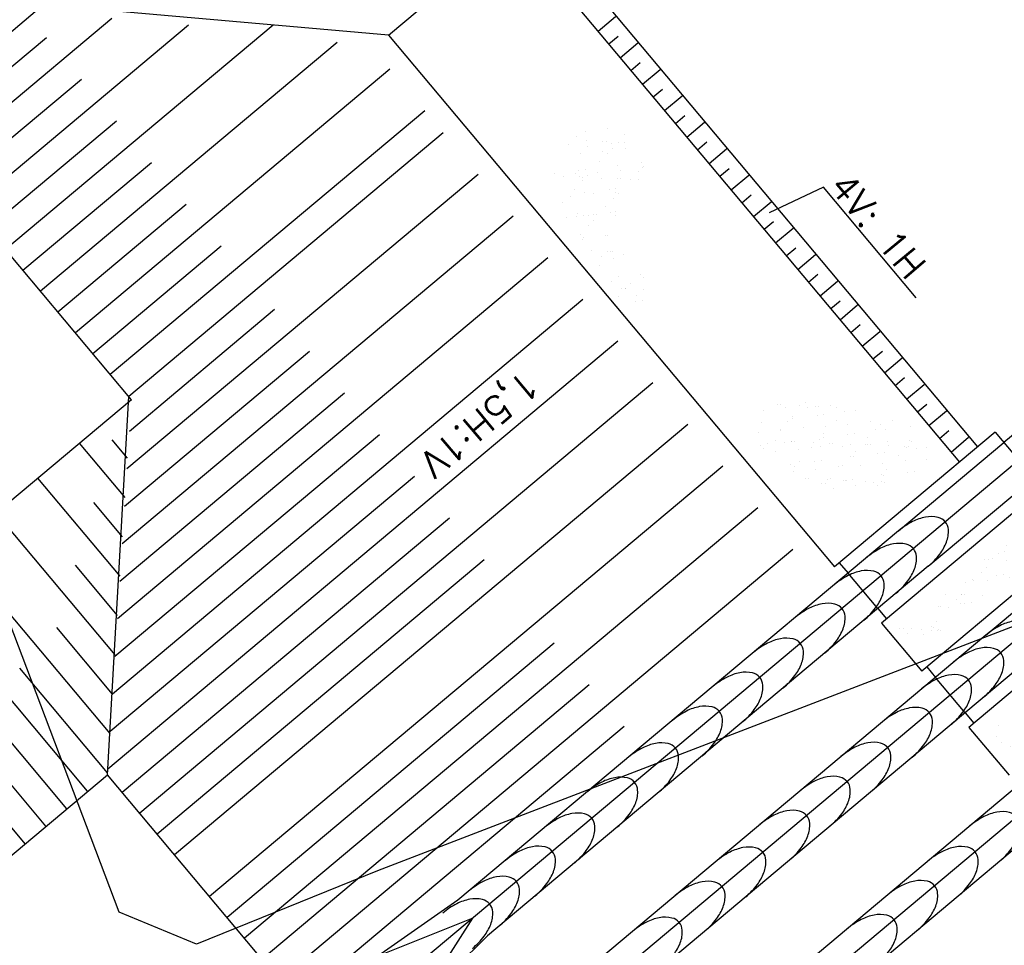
# Model space of a CAD drawing. Extents: x 312047 to 329088, y 8928324 to 8953812.
# Tile 31 of 125: x 319492 to 319529, y 8936837 to 8936871. Entities that reach past the tile are written whole.
import ezdxf

# ---------------------------------------------------------------- set-up
doc = ezdxf.new("R2010")
doc.units = 0
doc.header["$LTSCALE"] = 200
doc.header["$MEASUREMENT"] = 0
for name, pattern in [('CENTER2', [1.125, 0.75, -0.125, 0.125, -0.125]), ('TP2', [1.4, 1, -0.2, 0, -0.2]), ('TT3', [0.25, 0.125, -0.125])]:
    doc.linetypes.add(name, pattern=pattern)
doc.layers.get('0').update_dxf_attribs({"linetype": 'CONTINUOUS'})
for name, color, linetype in [('AUX', 7, 'CONTINUOUS'), ('C-MES', 251, 'CONTINUOUS'), ('EIX', 1, 'CENTER2'), ('ESQ', 3, 'CONTINUOUS'), ('G-TXT2', 7, 'CONTINUOUS'), ('HID', 3, 'CONTINUOUS'), ('HID1', 2, 'CONTINUOUS'), ('PIS', 2, 'CONTINUOUS'), ('TALUD', 30, 'CONTINUOUS'), ('TRAC', 7, 'TT3')]:
    doc.layers.add(name, color=color, linetype=linetype)
doc.styles.add('80CL', font='SIMPLEX', dxfattribs={"bigfont": 'SIMP'})

# ---------------------------------------------------------------- blocks, each defined once
blk = doc.blocks.new('*X65')
at = {"color": 0}
for p, q in [((128.814, 67.24), (128.814, 67.24)), ((129.124, 67.259), (129.124, 67.259)), ((129.23, 67.192), (129.23, 67.192)), ((128.673, 67.058), (128.673, 67.058)), ((129.131, 66.99), (129.131, 66.99)), ((129.673, 67.049), (129.673, 67.049)), ((129.719, 67.007), (129.719, 67.007)), ((129.807, 67.014), (129.807, 67.014)), ((128.823, 66.801), (128.823, 66.801)), ((128.831, 66.949), (128.831, 66.949)), ((128.922, 66.83), (128.922, 66.83)), ((128.953, 66.818), (128.953, 66.818)), ((129.156, 66.845), (129.156, 66.845)), ((129.496, 66.89), (129.496, 66.89)), ((129.609, 66.95), (129.609, 66.95)), ((129.626, 66.907), (129.626, 66.907)), ((129.829, 66.934), (129.829, 66.934)), ((129.937, 66.808), (129.937, 66.808)), ((128.83, 66.758), (128.83, 66.758)), ((128.968, 66.787), (128.968, 66.787)), ((129.326, 66.633), (129.326, 66.633)), ((129.484, 66.767), (129.484, 66.767)), ((130.105, 66.635), (130.105, 66.635)), ((130.124, 66.764), (130.124, 66.764)), ((128.653, 66.565), (128.653, 66.565)), ((129.147, 66.508), (129.147, 66.508)), ((129.185, 66.588), (129.185, 66.588)), ((129.432, 66.566), (129.432, 66.566)), ((129.822, 66.532), (129.822, 66.532)), ((130.186, 66.579), (130.186, 66.579)), ((130.21, 66.567), (130.21, 66.567)), ((130.232, 66.537), (130.232, 66.537)), ((130.477, 66.541), (130.477, 66.541)), ((128.846, 66.277), (128.846, 66.277)), ((129.033, 66.323), (129.033, 66.323)), ((129.434, 66.36), (129.434, 66.36)), ((129.48, 66.318), (129.48, 66.318)), ((129.5, 66.285), (129.5, 66.285)), ((129.727, 66.273), (129.727, 66.273)), ((129.811, 66.324), (129.811, 66.324)), ((129.857, 66.29), (129.857, 66.29)), ((130.06, 66.317), (130.06, 66.317)), ((130.14, 66.282), (130.14, 66.282)), ((130.399, 66.361), (130.399, 66.361)), ((130.449, 66.338), (130.449, 66.338)), ((130.53, 66.378), (130.53, 66.378)), ((130.59, 66.326), (130.59, 66.326)), ((129.054, 66.184), (129.054, 66.184)), ((129.184, 66.201), (129.184, 66.201)), ((129.387, 66.228), (129.387, 66.228)), ((129.698, 66.119), (129.698, 66.119)), ((130.698, 66.11), (130.698, 66.11)), ((129.163, 66.026), (129.163, 66.026)), ((129.528, 66.007), (129.528, 66.007)), ((129.634, 65.94), (129.634, 65.94)), ((129.838, 66.051), (129.838, 66.051)), ((129.947, 65.891), (129.947, 65.891)), ((130.307, 66.009), (130.307, 66.009)), ((130.412, 65.941), (130.412, 65.941)), ((130.492, 66.059), (130.492, 66.059)), ((130.744, 66.068), (130.744, 66.068)), ((129.516, 65.803), (129.516, 65.803)), ((129.993, 65.848), (129.993, 65.848)), ((130.155, 65.8), (130.155, 65.8)), ((130.63, 65.744), (130.63, 65.744)), ((130.76, 65.761), (130.76, 65.761)), ((130.831, 65.824), (130.831, 65.824)), ((129.235, 65.697), (129.235, 65.697)), ((129.414, 65.584), (129.414, 65.584)), ((129.617, 65.611), (129.617, 65.611)), ((129.854, 65.569), (129.854, 65.569)), ((129.957, 65.656), (129.957, 65.656)), ((130.013, 65.698), (130.013, 65.698)), ((130.087, 65.673), (130.087, 65.673)), ((130.21, 65.649), (130.21, 65.649)), ((130.29, 65.7), (130.29, 65.7)), ((130.508, 65.577), (130.508, 65.577)), ((130.792, 65.7), (130.792, 65.7)), ((129.459, 65.43), (129.459, 65.43)), ((129.73, 65.381), (129.73, 65.381)), ((130.459, 65.421), (130.459, 65.421)), ((130.505, 65.379), (130.505, 65.379)), ((130.509, 65.383), (130.509, 65.383)), ((129.532, 65.322), (129.532, 65.322)), ((129.707, 65.202), (129.707, 65.202)), ((129.835, 65.314), (129.835, 65.314)), ((130.171, 65.318), (130.171, 65.318)), ((130.614, 65.315), (130.614, 65.315)), ((130.723, 65.179), (130.723, 65.179)), ((130.846, 65.343), (130.846, 65.343)), ((129.754, 65.159), (129.754, 65.159)), ((129.848, 64.994), (129.848, 64.994)), ((129.87, 65.087), (129.87, 65.087)), ((130.188, 65.039), (130.188, 65.039)), ((130.215, 65.072), (130.215, 65.072)), ((130.318, 65.056), (130.318, 65.056)), ((130.521, 65.083), (130.521, 65.083)), ((130.524, 65.095), (130.524, 65.095)), ((130.86, 65.127), (130.86, 65.127)), ((130.991, 65.145), (130.991, 65.145)), ((130.994, 65.074), (130.994, 65.074)), ((129.971, 64.96), (129.971, 64.96)), ((130.187, 64.837), (130.187, 64.837)), ((130.862, 64.861), (130.862, 64.861)), ((130.22, 64.732), (130.22, 64.732)), ((130.266, 64.69), (130.266, 64.69)), ((130.71, 64.757), (130.71, 64.757)), ((130.54, 64.614), (130.54, 64.614)), ((130.941, 61.625), (130.941, 61.625)), ((131.047, 61.558), (131.047, 61.558)), ((130.791, 61.485), (130.791, 61.485)), ((130.972, 61.489), (130.972, 61.489)), ((130.648, 61.315), (130.648, 61.315)), ((130.65, 61.242), (130.65, 61.242)), ((130.898, 61.249), (130.898, 61.249)), ((131.028, 61.266), (131.028, 61.266)), ((131.04, 61.257), (131.04, 61.257)), ((131.086, 61.214), (131.086, 61.214)), ((131.231, 61.292), (131.231, 61.292)), ((130.988, 61.007), (130.988, 61.007)), ((131.143, 60.999), (131.143, 60.999)), ((130.666, 60.76), (130.666, 60.76)), ((130.85, 60.689), (130.85, 60.689)), ((130.788, 60.587), (130.788, 60.587)), ((130.801, 60.568), (130.801, 60.568)), ((130.847, 60.525), (130.847, 60.525)), ((131.004, 60.526), (131.004, 60.526)), ((131.128, 60.632), (131.128, 60.632)), ((130.672, 60.304), (130.672, 60.304)), ((130.681, 60.278), (130.681, 60.278)), ((131.064, 60.326), (131.064, 60.326)), ((130.313, 60.107), (130.313, 60.107)), ((130.273, 60.061), (130.273, 60.061)), ((130.344, 60.02), (130.344, 60.02)), ((130.686, 59.926), (130.686, 59.926)), ((130.816, 59.943), (130.816, 59.943)), ((131.019, 59.97), (131.019, 59.97)), ((131.02, 60.044), (131.02, 60.044)), ((131.052, 60.063), (131.052, 60.063)), ((129.34, 59.749), (129.34, 59.749)), ((129.368, 59.764), (129.368, 59.764)), ((129.47, 59.766), (129.47, 59.766)), ((129.561, 59.887), (129.561, 59.887)), ((129.673, 59.793), (129.673, 59.793)), ((129.99, 59.744), (129.99, 59.744)), ((130.013, 59.837), (130.013, 59.837)), ((130.043, 59.788), (130.043, 59.788)), ((130.143, 59.855), (130.143, 59.855)), ((130.346, 59.881), (130.346, 59.881)), ((130.561, 59.879), (130.561, 59.879)), ((130.608, 59.836), (130.608, 59.836)), ((130.697, 59.797), (130.697, 59.797)), ((130.769, 59.745), (130.769, 59.745)), ((129.317, 59.675), (129.317, 59.675)), ((129.81, 59.659), (129.81, 59.659)), ((129.856, 59.617), (129.856, 59.617)), ((130.096, 59.677), (130.096, 59.677)), ((130.825, 59.637), (130.825, 59.637)), ((130.874, 59.678), (130.874, 59.678)), ((131.035, 59.562), (131.035, 59.562)), ((129.697, 59.434), (129.697, 59.434)), ((129.721, 59.541), (129.721, 59.541)), ((130.074, 59.418), (130.074, 59.418)), ((130.36, 59.538), (130.36, 59.538)), ((130.475, 59.435), (130.475, 59.435)), ((129.322, 59.198), (129.322, 59.198)), ((129.383, 59.282), (129.383, 59.282)), ((130.059, 59.307), (130.059, 59.307)), ((130.243, 59.221), (130.243, 59.221)), ((130.373, 59.238), (130.373, 59.238)), ((130.577, 59.264), (130.577, 59.264)), ((130.713, 59.315), (130.713, 59.315)), ((130.916, 59.309), (130.916, 59.309)), ((129.231, 59.087), (129.231, 59.087)), ((129.414, 59.117), (129.414, 59.117)), ((129.519, 59.049), (129.519, 59.049)), ((129.57, 59.132), (129.57, 59.132)), ((129.7, 59.149), (129.7, 59.149)), ((129.736, 59.059), (129.736, 59.059)), ((129.904, 59.176), (129.904, 59.176)), ((130.192, 59.118), (130.192, 59.118)), ((130.297, 59.051), (130.297, 59.051)), ((130.322, 59.19), (130.322, 59.19)), ((130.368, 59.147), (130.368, 59.147)), ((130.376, 59.056), (130.376, 59.056)), ((129.571, 58.97), (129.571, 58.97)), ((129.617, 58.928), (129.617, 58.928)), ((130.586, 58.948), (130.586, 58.948)), ((129.399, 58.801), (129.399, 58.801)), ((129.834, 58.729), (129.834, 58.729)), ((129.898, 58.808), (129.898, 58.808)), ((130.074, 58.825), (130.074, 58.825)), ((130.677, 58.809), (130.677, 58.809)), ((129.752, 58.578), (129.752, 58.578)), ((129.931, 58.532), (129.931, 58.532)), ((130.134, 58.559), (130.134, 58.559)), ((127.207, 56.131), (127.207, 56.131)), ((127.862, 56.14), (127.862, 56.14)), ((125.752, 55.978), (125.752, 55.978)), ((125.847, 56.026), (125.847, 56.026)), ((125.893, 55.984), (125.893, 55.984)), ((125.912, 56.061), (125.912, 56.061)), ((126.115, 56.088), (126.115, 56.088)), ((126.53, 55.979), (126.53, 55.979)), ((126.532, 56.107), (126.532, 56.107)), ((126.862, 56.004), (126.862, 56.004)), ((127.309, 55.981), (127.309, 55.981)), ((127.863, 55.995), (127.863, 55.995)), ((127.909, 55.953), (127.909, 55.953)), ((128.087, 55.982), (128.087, 55.982)), ((128.878, 55.973), (128.878, 55.973)), ((125.096, 55.806), (125.096, 55.806)), ((125.142, 55.764), (125.142, 55.764)), ((125.555, 55.851), (125.555, 55.851)), ((125.857, 55.911), (125.857, 55.911)), ((126.111, 55.784), (126.111, 55.784)), ((126.231, 55.876), (126.231, 55.876)), ((126.636, 55.912), (126.636, 55.912)), ((126.885, 55.884), (126.885, 55.884)), ((127.111, 55.776), (127.111, 55.776)), ((127.414, 55.914), (127.414, 55.914)), ((127.524, 55.881), (127.524, 55.881)), ((128.126, 55.754), (128.126, 55.754)), ((128.193, 55.915), (128.193, 55.915)), ((128.2, 55.905), (128.2, 55.905)), ((128.704, 55.781), (128.704, 55.781)), ((128.834, 55.799), (128.834, 55.799)), ((128.854, 55.913), (128.854, 55.913)), ((128.971, 55.917), (128.971, 55.917)), ((129.037, 55.825), (129.037, 55.825)), ((125.254, 55.62), (125.254, 55.62)), ((125.458, 55.668), (125.458, 55.668)), ((125.908, 55.628), (125.908, 55.628)), ((126.237, 55.669), (126.237, 55.669)), ((126.548, 55.625), (126.548, 55.625)), ((127.015, 55.67), (127.015, 55.67)), ((127.157, 55.733), (127.157, 55.733)), ((127.223, 55.649), (127.223, 55.649)), ((127.358, 55.604), (127.358, 55.604)), ((127.488, 55.621), (127.488, 55.621)), ((127.691, 55.648), (127.691, 55.648)), ((127.794, 55.672), (127.794, 55.672)), ((127.877, 55.658), (127.877, 55.658)), ((128.031, 55.693), (128.031, 55.693)), ((128.161, 55.71), (128.161, 55.71)), ((128.364, 55.737), (128.364, 55.737)), ((128.517, 55.655), (128.517, 55.655)), ((128.572, 55.673), (128.572, 55.673)), ((129.127, 55.745), (129.127, 55.745)), ((129.173, 55.703), (129.173, 55.703)), ((129.192, 55.679), (129.192, 55.679)), ((125.359, 55.565), (125.359, 55.565)), ((126.012, 55.427), (126.012, 55.427)), ((126.142, 55.444), (126.142, 55.444)), ((126.246, 55.394), (126.246, 55.394)), ((126.345, 55.471), (126.345, 55.471)), ((126.36, 55.556), (126.36, 55.556)), ((126.406, 55.514), (126.406, 55.514)), ((126.685, 55.516), (126.685, 55.516)), ((126.815, 55.533), (126.815, 55.533)), ((126.901, 55.402), (126.901, 55.402)), ((127.018, 55.56), (127.018, 55.56)), ((127.375, 55.534), (127.375, 55.534)), ((127.54, 55.399), (127.54, 55.399)), ((128.215, 55.423), (128.215, 55.423)), ((128.375, 55.526), (128.375, 55.526)), ((128.421, 55.483), (128.421, 55.483)), ((128.87, 55.432), (128.87, 55.432)), ((124.932, 55.373), (124.932, 55.373)), ((125, 55.294), (125, 55.294)), ((125.175, 55.351), (125.175, 55.351)), ((125.281, 55.283), (125.281, 55.283)), ((125.339, 55.338), (125.339, 55.338)), ((125.469, 55.356), (125.469, 55.356)), ((125.571, 55.369), (125.571, 55.369)), ((125.608, 55.337), (125.608, 55.337)), ((125.654, 55.295), (125.654, 55.295)), ((125.673, 55.382), (125.673, 55.382)), ((125.954, 55.352), (125.954, 55.352)), ((126.623, 55.315), (126.623, 55.315)), ((126.732, 55.353), (126.732, 55.353)), ((126.838, 55.286), (126.838, 55.286)), ((127.511, 55.355), (127.511, 55.355)), ((127.616, 55.288), (127.616, 55.288)), ((127.624, 55.306), (127.624, 55.306)), ((127.67, 55.264), (127.67, 55.264)), ((128.289, 55.356), (128.289, 55.356)), ((128.395, 55.289), (128.395, 55.289))]:
    blk.add_line(p, q, dxfattribs=at)
blk = doc.blocks.new('*X64')
at = {"color": 0}
for p, q in [((128.819, 72.372), (128.819, 72.372)), ((128.865, 72.33), (128.865, 72.33)), ((128.958, 72.288), (128.958, 72.288)), ((129.066, 72.27), (129.066, 72.27)), ((129.633, 72.313), (129.633, 72.313)), ((129.834, 72.35), (129.834, 72.35)), ((129.845, 72.272), (129.845, 72.272)), ((130.288, 72.321), (130.288, 72.321)), ((130.623, 72.273), (130.623, 72.273)), ((130.677, 72.223), (130.677, 72.223)), ((130.835, 72.341), (130.835, 72.341)), ((130.881, 72.299), (130.881, 72.299)), ((130.927, 72.318), (130.927, 72.318)), ((131.017, 72.268), (131.017, 72.268)), ((128.657, 72.057), (128.657, 72.057)), ((129.083, 72.13), (129.083, 72.13)), ((129.172, 72.203), (129.172, 72.203)), ((129.311, 72.065), (129.311, 72.065)), ((129.331, 72.046), (129.331, 72.046)), ((129.671, 72.091), (129.671, 72.091)), ((129.801, 72.108), (129.801, 72.108)), ((129.95, 72.204), (129.95, 72.204)), ((129.951, 72.062), (129.951, 72.062)), ((130.004, 72.135), (130.004, 72.135)), ((130.083, 72.122), (130.083, 72.122)), ((130.129, 72.08), (130.129, 72.08)), ((130.344, 72.18), (130.344, 72.18)), ((130.474, 72.197), (130.474, 72.197)), ((130.626, 72.087), (130.626, 72.087)), ((130.729, 72.206), (130.729, 72.206)), ((131.098, 72.1), (131.098, 72.1)), ((128.658, 71.958), (128.658, 71.958)), ((128.773, 71.96), (128.773, 71.96)), ((128.998, 72.002), (128.998, 72.002)), ((129.128, 72.019), (129.128, 72.019)), ((129.332, 71.902), (129.332, 71.902)), ((129.551, 71.961), (129.551, 71.961)), ((130.33, 71.963), (130.33, 71.963)), ((130.347, 71.88), (130.347, 71.88)), ((131.108, 71.964), (131.108, 71.964)), ((128.974, 71.807), (128.974, 71.807)), ((130.304, 71.839), (130.304, 71.839)), ((130.943, 71.836), (130.943, 71.836)), ((129.037, 69.88), (129.037, 69.88)), ((129.095, 69.765), (129.095, 69.765)), ((129.201, 69.698), (129.201, 69.698)), ((129.629, 69.813), (129.629, 69.813)), ((129.874, 69.766), (129.874, 69.766)), ((129.979, 69.699), (129.979, 69.699)), ((130.63, 69.805), (130.63, 69.805)), ((130.652, 69.768), (130.652, 69.768)), ((130.676, 69.763), (130.676, 69.763)), ((130.758, 69.7), (130.758, 69.7)), ((128.735, 69.649), (128.735, 69.649)), ((128.878, 69.594), (128.878, 69.594)), ((129.39, 69.657), (129.39, 69.657)), ((129.878, 69.585), (129.878, 69.585)), ((129.92, 69.535), (129.92, 69.535)), ((129.924, 69.543), (129.924, 69.543)), ((130.029, 69.654), (130.029, 69.654)), ((130.05, 69.552), (130.05, 69.552)), ((130.253, 69.578), (130.253, 69.578)), ((130.593, 69.623), (130.593, 69.623)), ((130.705, 69.678), (130.705, 69.678)), ((130.723, 69.64), (130.723, 69.64)), ((130.893, 69.563), (130.893, 69.563)), ((130.926, 69.667), (130.926, 69.667)), ((128.704, 69.375), (128.704, 69.375)), ((128.802, 69.454), (128.802, 69.454)), ((128.907, 69.401), (128.907, 69.401)), ((129.053, 69.398), (129.053, 69.398)), ((129.127, 69.366), (129.127, 69.366)), ((129.247, 69.446), (129.247, 69.446)), ((129.377, 69.463), (129.377, 69.463)), ((129.58, 69.49), (129.58, 69.49)), ((129.58, 69.456), (129.58, 69.456)), ((129.728, 69.422), (129.728, 69.422)), ((130.142, 69.344), (130.142, 69.344)), ((130.359, 69.457), (130.359, 69.457)), ((130.382, 69.431), (130.382, 69.431)), ((131.022, 69.428), (131.022, 69.428)), ((131.137, 69.459), (131.137, 69.459)), ((131.142, 69.335), (131.142, 69.335)), ((129.173, 69.324), (129.173, 69.324)), ((131.188, 69.293), (131.188, 69.293))]:
    blk.add_line(p, q, dxfattribs=at)

msp = doc.modelspace()

# ---------------------------------------------------------------- linework, layer by layer
at = {"layer": 'AUX', "color": 7}
for p, q in [((319528.196, 8936855.66), (319522.287, 8936850.704)), ((319528.196, 8936855.66), (319529.931, 8936853.591)), ((319529.931, 8936853.591), (319524.022, 8936848.635)), ((319531.409, 8936851.829), (319525.5, 8936846.873)), ((319533.144, 8936849.76), (319527.235, 8936844.804))]:
    msp.add_line(p, q, dxfattribs=at)
at = {"layer": 'AUX'}
for p, q in [((319522.469, 8936850.857), (319522.79, 8936850.474)), ((319523.882, 8936849.171), (319524.204, 8936848.788)), ((319525.682, 8936847.026), (319526.003, 8936846.642)), ((319527.095, 8936845.34), (319527.417, 8936844.957))]:
    msp.add_line(p, q, dxfattribs=at)
at = {"layer": 'AUX', "color": 1}
for points in [[(319524.563, 8936849.741, 0.056521), (319524.99, 8936850.191, 0.070265), (319525.233, 8936850.628, 0.106132), (319525.305, 8936851.089, 0.16174), (319525.191, 8936851.377, 0.16174), (319524.926, 8936851.54, 0.106132), (319524.46, 8936851.55, 0.070265), (319523.988, 8936851.387, 0.056521), (319523.47, 8936851.044, 0.056521)], [(319523.375, 8936848.745, 0.056521), (319523.802, 8936849.195, 0.070265), (319524.045, 8936849.632, 0.106132), (319524.117, 8936850.093, 0.16174), (319524.003, 8936850.381, 0.16174), (319523.738, 8936850.544, 0.106132), (319523.272, 8936850.553, 0.070265), (319522.8, 8936850.39, 0.056521), (319522.282, 8936850.048, 0.056521)], [(319521.937, 8936847.539, 0.056521), (319522.364, 8936847.989, 0.070265), (319522.607, 8936848.426, 0.106132), (319522.679, 8936848.887, 0.16174), (319522.565, 8936849.175, 0.16174), (319522.3, 8936849.338, 0.106132), (319521.835, 8936849.347, 0.070265), (319521.362, 8936849.184, 0.056521), (319520.844, 8936848.842, 0.056521)], [(319520.407, 8936846.256, 0.056521), (319520.834, 8936846.706, 0.070265), (319521.077, 8936847.143, 0.106132), (319521.149, 8936847.603, 0.16174), (319521.034, 8936847.892, 0.16174), (319520.77, 8936848.055, 0.106132), (319520.304, 8936848.064, 0.070265), (319519.832, 8936847.901, 0.056521), (319519.314, 8936847.558, 0.056521)], [(319527.776, 8936845.91, 0.056521), (319528.203, 8936846.36, 0.070265), (319528.446, 8936846.797, 0.106132), (319528.518, 8936847.258, 0.16174), (319528.404, 8936847.546, 0.16174), (319528.139, 8936847.709, 0.106132), (319527.673, 8936847.719, 0.070265), (319527.201, 8936847.556, 0.056521), (319526.683, 8936847.213, 0.056521)], [(319518.917, 8936845.006, 0.056521), (319519.344, 8936845.456, 0.070265), (319519.587, 8936845.893, 0.106132), (319519.659, 8936846.354, 0.16174), (319519.544, 8936846.642, 0.16174), (319519.28, 8936846.805, 0.106132), (319518.814, 8936846.814, 0.070265), (319518.342, 8936846.651, 0.056521), (319517.824, 8936846.309, 0.056521)], [(319526.588, 8936844.914, 0.056521), (319527.015, 8936845.364, 0.070265), (319527.258, 8936845.801, 0.106132), (319527.33, 8936846.262, 0.16174), (319527.216, 8936846.55, 0.16174), (319526.951, 8936846.713, 0.106132), (319526.485, 8936846.722, 0.070265), (319526.013, 8936846.559, 0.056521), (319525.495, 8936846.217, 0.056521)], [(319517.427, 8936843.757, 0.056521), (319517.854, 8936844.206, 0.070265), (319518.097, 8936844.644, 0.106132), (319518.169, 8936845.104, 0.16174), (319518.054, 8936845.393, 0.16174), (319517.79, 8936845.555, 0.106132), (319517.324, 8936845.565, 0.070265), (319516.852, 8936845.402, 0.056521), (319516.334, 8936845.059, 0.056521)], [(319525.15, 8936843.708, 0.056521), (319525.577, 8936844.158, 0.070265), (319525.82, 8936844.595, 0.106132), (319525.892, 8936845.056, 0.16174), (319525.778, 8936845.344, 0.16174), (319525.513, 8936845.507, 0.106132), (319525.048, 8936845.516, 0.070265), (319524.575, 8936845.353, 0.056521), (319524.057, 8936845.011, 0.056521)], [(319515.816, 8936842.406, 0.056521), (319516.243, 8936842.855, 0.070265), (319516.486, 8936843.293, 0.106132), (319516.558, 8936843.753, 0.16174), (319516.444, 8936844.042, 0.16174), (319516.179, 8936844.204, 0.106132), (319515.714, 8936844.214, 0.070265), (319515.241, 8936844.051, 0.056521), (319514.723, 8936843.708, 0.056521)], [(319523.62, 8936842.425, 0.056521), (319524.047, 8936842.875, 0.070265), (319524.29, 8936843.312, 0.106132), (319524.362, 8936843.772, 0.16174), (319524.247, 8936844.061, 0.16174), (319523.983, 8936844.224, 0.106132), (319523.517, 8936844.233, 0.070265), (319523.045, 8936844.07, 0.056521), (319522.527, 8936843.727, 0.056521)], [(319514.313, 8936841.145, 0.056521), (319514.741, 8936841.595, 0.070265), (319514.983, 8936842.032, 0.106132), (319515.055, 8936842.492, 0.16174), (319514.941, 8936842.781, 0.16174), (319514.677, 8936842.944, 0.106132), (319514.211, 8936842.953, 0.070265), (319513.738, 8936842.79, 0.056521), (319513.221, 8936842.448, 0.056521)], [(319522.13, 8936841.175, 0.056521), (319522.557, 8936841.625, 0.070265), (319522.8, 8936842.062, 0.106132), (319522.872, 8936842.523, 0.16174), (319522.757, 8936842.811, 0.16174), (319522.493, 8936842.974, 0.106132), (319522.027, 8936842.983, 0.070265), (319521.555, 8936842.82, 0.056521), (319521.037, 8936842.478, 0.056521)], [(319520.64, 8936839.926, 0.056521), (319521.067, 8936840.375, 0.070265), (319521.31, 8936840.813, 0.106132), (319521.382, 8936841.273, 0.16174), (319521.267, 8936841.561, 0.16174), (319521.003, 8936841.724, 0.106132), (319520.537, 8936841.734, 0.070265), (319520.065, 8936841.571, 0.056521), (319519.547, 8936841.228, 0.056521)], [(319528.363, 8936839.877, 0.056521), (319528.79, 8936840.327, 0.070265), (319529.033, 8936840.764, 0.106132), (319529.105, 8936841.225, 0.16174), (319528.991, 8936841.513, 0.16174), (319528.726, 8936841.676, 0.106132), (319528.261, 8936841.685, 0.070265), (319527.788, 8936841.522, 0.056521), (319527.27, 8936841.18, 0.056521)], [(319512.74, 8936839.825, 0.056521), (319513.167, 8936840.275, 0.070265), (319513.41, 8936840.712, 0.106132), (319513.482, 8936841.173, 0.16174), (319513.368, 8936841.461, 0.16174), (319513.103, 8936841.624, 0.106132), (319512.637, 8936841.633, 0.070265), (319512.165, 8936841.471, 0.056521), (319511.647, 8936841.128, 0.056521)], [(319511.286, 8936838.606, 0.056521), (319511.714, 8936839.056, 0.070265), (319511.956, 8936839.493, 0.106132), (319512.028, 8936839.954, 0.16174), (319511.914, 8936840.242, 0.16174), (319511.65, 8936840.405, 0.106132), (319511.184, 8936840.414, 0.070265), (319510.711, 8936840.252, 0.056521), (319510.194, 8936839.909, 0.056521)], [(319519.029, 8936838.575, 0.056521), (319519.456, 8936839.024, 0.070265), (319519.699, 8936839.462, 0.106132), (319519.771, 8936839.922, 0.16174), (319519.657, 8936840.211, 0.16174), (319519.392, 8936840.373, 0.106132), (319518.927, 8936840.383, 0.070265), (319518.454, 8936840.22, 0.056521), (319517.936, 8936839.877, 0.056521)], [(319526.833, 8936838.594, 0.056521), (319527.26, 8936839.044, 0.070265), (319527.503, 8936839.481, 0.106132), (319527.575, 8936839.941, 0.16174), (319527.46, 8936840.23, 0.16174), (319527.196, 8936840.393, 0.106132), (319526.73, 8936840.402, 0.070265), (319526.257, 8936840.239, 0.056521), (319525.74, 8936839.896, 0.056521)], [(319509.968, 8936837.5, 0.056521), (319510.395, 8936837.95, 0.070265), (319510.638, 8936838.388, 0.106132), (319510.71, 8936838.848, 0.16174), (319510.595, 8936839.136, 0.16174), (319510.331, 8936839.299, 0.106132), (319509.865, 8936839.309, 0.070265), (319509.393, 8936839.146, 0.056521), (319508.875, 8936838.803, 0.056521)], [(319525.343, 8936837.344, 0.056521), (319525.77, 8936837.794, 0.070265), (319526.013, 8936838.231, 0.106132), (319526.085, 8936838.692, 0.16174), (319525.97, 8936838.98, 0.16174), (319525.706, 8936839.143, 0.106132), (319525.24, 8936839.152, 0.070265), (319524.768, 8936838.989, 0.056521), (319524.25, 8936838.647, 0.056521)], [(319517.526, 8936837.314, 0.056521), (319517.954, 8936837.764, 0.070265), (319518.196, 8936838.201, 0.106132), (319518.268, 8936838.661, 0.16174), (319518.154, 8936838.95, 0.16174), (319517.89, 8936839.113, 0.106132), (319517.424, 8936839.122, 0.070265), (319516.951, 8936838.959, 0.056521), (319516.434, 8936838.617, 0.056521)], [(319508.981, 8936836.673, 0.056521), (319509.409, 8936837.123, 0.070265), (319509.652, 8936837.56, 0.106132), (319509.724, 8936838.021, 0.16174), (319509.609, 8936838.309, 0.16174), (319509.345, 8936838.472, 0.106132), (319508.879, 8936838.482, 0.070265), (319508.406, 8936838.319, 0.056521), (319507.889, 8936837.976, 0.056521)], [(319515.953, 8936835.994, 0.056521), (319516.38, 8936836.444, 0.070265), (319516.623, 8936836.881, 0.106132), (319516.695, 8936837.342, 0.16174), (319516.581, 8936837.63, 0.16174), (319516.316, 8936837.793, 0.106132), (319515.85, 8936837.802, 0.070265), (319515.378, 8936837.64, 0.056521), (319514.86, 8936837.297, 0.056521)], [(319523.853, 8936836.095, 0.056521), (319524.28, 8936836.544, 0.070265), (319524.523, 8936836.982, 0.106132), (319524.595, 8936837.442, 0.16174), (319524.48, 8936837.73, 0.16174), (319524.216, 8936837.893, 0.106132), (319523.75, 8936837.903, 0.070265), (319523.278, 8936837.74, 0.056521), (319522.76, 8936837.397, 0.056521)]]:
    msp.add_lwpolyline(points, format="xyb", dxfattribs=at)
at = {"layer": 'C-MES', "elevation": 415}
msp.add_lwpolyline([(319626.169, 8936855.736), (319621.436, 8936856.845), (319612.637, 8936855.453), (319609.404, 8936854.738), (319587.475, 8936844.86), (319577.519, 8936854.121), (319555.886, 8936857.236), (319548.851, 8936856.197), (319505.493, 8936839.533), (319498.84, 8936836.832), (319495.991, 8936838.011), (319488.71, 8936857.211), (319488.175, 8936857.554), (319487.244, 8936857.426), (319481.144, 8936864.709)], dxfattribs=at)
at = {"layer": 'EIX', "linetype": 'TP2'}
for p, q in [((319535.83, 8936860.301), (319497.468, 8936828.127)), ((319539.043, 8936856.47), (319500.681, 8936824.296)), ((319542.256, 8936852.639), (319503.894, 8936820.465))]:
    msp.add_line(p, q, dxfattribs=at)
at = {"layer": 'ESQ', "color": 2}
msp.add_line((319483.817, 8936833.214), (319495.558, 8936843.061), dxfattribs=at)
at = {"layer": 'G-TXT2'}
for p, q in [((319521.891, 8936864.664), (319519.894, 8936863.719)), ((319525.298, 8936860.601), (319521.891, 8936864.664))]:
    msp.add_line(p, q, dxfattribs=at)
at = {"layer": 'HID', "color": 2}
for p, q in [((319535.284, 8936860.952), (319528.518, 8936855.277)), ((319524.644, 8936852.029), (319508.446, 8936838.443)), ((319525.737, 8936850.726), (319509.537, 8936837.14)), ((319527.857, 8936848.197), (319511.659, 8936834.612)), ((319528.95, 8936846.895), (319512.75, 8936833.308)), ((319531.07, 8936844.366), (319514.872, 8936830.781)), ((319532.163, 8936843.064), (319515.963, 8936829.477))]:
    msp.add_line(p, q, dxfattribs=at)
for points in [[(319525.737, 8936850.726, 0.056521), (319526.164, 8936851.176, 0.070265), (319526.407, 8936851.613, 0.106132), (319526.479, 8936852.073, 0.16174), (319526.365, 8936852.362, 0.16174), (319526.101, 8936852.525, 0.106132), (319525.635, 8936852.534, 0.070265), (319525.162, 8936852.371, 0.056521), (319524.644, 8936852.029, 0.056521)], [(319528.95, 8936846.895, 0.056521), (319529.377, 8936847.345, 0.070265), (319529.62, 8936847.782, 0.106132), (319529.692, 8936848.242, 0.16174), (319529.578, 8936848.531, 0.16174), (319529.314, 8936848.694, 0.106132), (319528.848, 8936848.703, 0.070265), (319528.375, 8936848.54, 0.056521), (319527.857, 8936848.197, 0.056521)]]:
    msp.add_lwpolyline(points, format="xyb", dxfattribs=at)
at = {"layer": 'HID1'}
for p, q in [((319508.446, 8936838.443), (319505.499, 8936836.389)), ((319508.992, 8936837.792), (319505.499, 8936836.389)), ((319506.977, 8936834.626), (319508.992, 8936837.792)), ((319509.538, 8936837.14), (319506.977, 8936834.626))]:
    msp.add_line(p, q, dxfattribs=at)
at = {"layer": 'PIS'}
msp.add_line((319502.608, 8936834.656), (319495.558, 8936843.061), dxfattribs=at)
at = {"layer": 'TALUD', "color": 1}
for p, q in [((319505.889, 8936870.256), (319568.633, 8936922.878)), ((319505.889, 8936870.256), (319483.553, 8936872.216)), ((319496.439, 8936856.851), (319483.554, 8936872.216)), ((319512.414, 8936871.813), (319526.884, 8936854.56)), ((319513.637, 8936871.706), (319527.549, 8936855.117)), ((319492.9, 8936871.116), (319487.955, 8936866.968)), ((319495.718, 8936870.869), (319489.24, 8936865.436)), ((319513.598, 8936870.402), (319514.245, 8936870.945)), ((319498.537, 8936870.623), (319490.525, 8936863.903)), ((319501.655, 8936870.628), (319491.81, 8936862.371)), ((319493.319, 8936870.162), (319488.597, 8936866.202)), ((319504.011, 8936869.993), (319493.095, 8936860.839)), ((319505.889, 8936870.256), (319522.287, 8936850.704)), ((319513.992, 8936869.933), (319514.336, 8936870.222)), ((319514.414, 8936869.429), (319515.061, 8936869.972)), ((319514.808, 8936868.959), (319515.153, 8936869.249)), ((319505.941, 8936869.002), (319494.381, 8936859.306)), ((319515.23, 8936868.456), (319515.877, 8936868.999)), ((319494.604, 8936868.63), (319489.882, 8936864.67)), ((319515.624, 8936867.986), (319515.969, 8936868.276)), ((319516.046, 8936867.483), (319516.694, 8936868.026)), ((319507.227, 8936867.47), (319495.666, 8936857.774)), ((319495.89, 8936867.098), (319491.168, 8936863.137)), ((319516.44, 8936867.013), (319516.785, 8936867.302)), ((319516.862, 8936866.51), (319517.51, 8936867.053)), ((319507.902, 8936866.664), (319496.341, 8936856.969)), ((319517.256, 8936866.04), (319517.601, 8936866.329)), ((319517.678, 8936865.537), (319518.326, 8936866.08)), ((319497.175, 8936865.565), (319492.453, 8936861.605)), ((319518.072, 8936865.067), (319518.417, 8936865.356)), ((319509.187, 8936865.132), (319496.277, 8936854.304)), ((319518.495, 8936864.564), (319519.142, 8936865.107)), ((319518.889, 8936864.094), (319519.233, 8936864.383)), ((319498.46, 8936864.033), (319493.738, 8936860.072)), ((319519.311, 8936863.591), (319519.958, 8936864.134)), ((319510.472, 8936863.6), (319496.1, 8936851.546)), ((319519.705, 8936863.121), (319520.049, 8936863.41)), ((319520.127, 8936862.617), (319520.774, 8936863.16)), ((319499.745, 8936862.5), (319495.023, 8936858.54)), ((319520.521, 8936862.148), (319520.866, 8936862.437)), ((319511.758, 8936862.067), (319495.924, 8936848.788)), ((319520.943, 8936861.644), (319521.59, 8936862.187)), ((319521.337, 8936861.174), (319521.682, 8936861.464)), ((319521.759, 8936860.671), (319522.406, 8936861.214)), ((319513.043, 8936860.535), (319495.748, 8936846.03)), ((319501.706, 8936860.163), (319496.365, 8936855.683)), ((319522.153, 8936860.201), (319522.498, 8936860.491)), ((319522.496, 8936859.793), (319523.143, 8936860.336)), ((319522.89, 8936859.323), (319523.235, 8936859.612)), ((319523.312, 8936858.819), (319523.959, 8936859.362)), ((319514.328, 8936859.002), (319495.572, 8936843.272)), ((319502.991, 8936858.63), (319496.188, 8936852.925)), ((319523.706, 8936858.35), (319524.051, 8936858.639)), ((319524.128, 8936857.846), (319524.776, 8936858.389)), ((319524.522, 8936857.377), (319524.867, 8936857.666)), ((319515.613, 8936857.47), (319496.745, 8936841.646)), ((319524.944, 8936856.873), (319525.592, 8936857.416)), ((319495.558, 8936843.061), (319496.341, 8936856.969)), ((319504.276, 8936857.098), (319496.012, 8936850.167)), ((319496.439, 8936856.851), (319474.227, 8936838.223)), ((319525.338, 8936856.403), (319525.683, 8936856.693)), ((319525.76, 8936855.9), (319526.408, 8936856.443)), ((319516.898, 8936855.937), (319498.031, 8936840.114)), ((319505.561, 8936855.565), (319495.836, 8936847.409)), ((319526.154, 8936855.43), (319526.499, 8936855.719)), ((319526.577, 8936854.927), (319527.224, 8936855.47)), ((319496.21, 8936853.259), (319494.536, 8936855.255)), ((319496.302, 8936854.705), (319495.736, 8936855.379)), ((319518.184, 8936854.405), (319499.316, 8936838.581)), ((319506.847, 8936854.033), (319495.66, 8936844.651)), ((319496.025, 8936850.366), (319493.003, 8936853.97)), ((319496.117, 8936851.812), (319495.059, 8936853.075)), ((319495.84, 8936847.474), (319491.471, 8936852.684)), ((319519.469, 8936852.873), (319500.601, 8936837.049)), ((319508.132, 8936852.501), (319496.103, 8936842.412)), ((319495.656, 8936844.582), (319489.938, 8936851.399)), ((319520.754, 8936851.34), (319501.886, 8936835.516)), ((319495.933, 8936848.92), (319494.381, 8936850.77)), ((319509.417, 8936850.968), (319497.388, 8936840.88)), ((319494.832, 8936842.452), (319488.406, 8936850.114)), ((319493.299, 8936841.167), (319486.873, 8936848.829)), ((319524.022, 8936848.635), (319525.5, 8936846.873)), ((319495.748, 8936846.028), (319493.699, 8936848.471)), ((319511.987, 8936847.903), (319499.958, 8936837.815)), ((319495.563, 8936843.136), (319492.335, 8936846.986)), ((319513.273, 8936846.371), (319501.244, 8936836.283)), ((319494.066, 8936841.809), (319490.77, 8936845.739)), ((319514.558, 8936844.839), (319502.529, 8936834.75)), ((319527.235, 8936844.804), (319528.713, 8936843.042)), ((319492.533, 8936840.524), (319489.245, 8936844.445))]:
    msp.add_line(p, q, dxfattribs=at)
at = {"layer": 'TRAC'}
for p, q in [((319524.644, 8936852.029), (319528.518, 8936855.277)), ((319525.737, 8936850.726), (319529.61, 8936853.974)), ((319527.857, 8936848.197), (319531.731, 8936851.446)), ((319523.882, 8936849.171), (319522.79, 8936850.474)), ((319527.095, 8936845.34), (319526.003, 8936846.642))]:
    msp.add_line(p, q, dxfattribs=at)

# ---------------------------------------------------------------- block references
at = {"layer": 'TALUD', "color": 254, "xscale": 2.000000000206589, "yscale": 2, "zscale": 2, "rotation": 219.9858006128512}
for name in ['*X65', '*X64']:
    msp.add_blockref(name, (319636.672, 8937123.227), dxfattribs=at)

# ---------------------------------------------------------------- texts
at = {"layer": 'G-TXT2', "style": '80CL'}
for s, rotation, p in [('4V: 1H', 309.9858, (319522.043, 8936864.663)), ('1,5H:1V', 219.9858, (319510.898, 8936857.987))]:
    msp.add_text(s, height=1, rotation=rotation, dxfattribs=at).set_placement(p)

doc.saveas('drawing.dxf')
